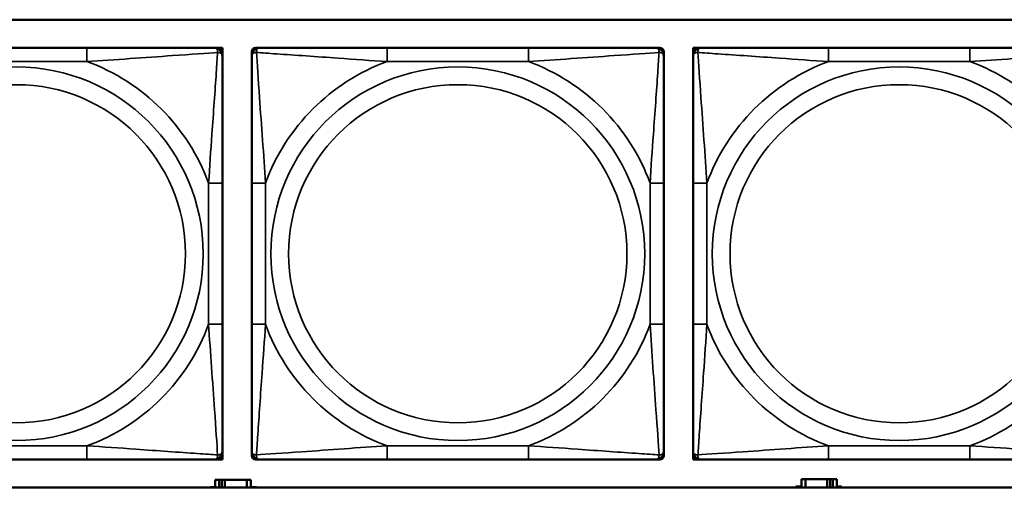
# Model space of a CAD drawing. Header units: inches. Extents: x 1.4 to 53.9, y 1.3 to 58.
# Tile 152 of 227: x 22.299 to 23.71, y 47.836 to 48.506. Entities that reach past the tile are written whole.
import ezdxf

# ---------------------------------------------------------------- set-up
doc = ezdxf.new("R2010")
doc.units = ezdxf.units.IN
doc.header["$MEASUREMENT"] = 0
doc.layers.add('Visible (ANSI)', color=7, linetype='Continuous', lineweight=50)
doc.layers.add('Visible Narrow (ANSI)', color=7, linetype='Continuous', lineweight=35)

msp = doc.modelspace()

# ---------------------------------------------------------------- linework, layer by layer
at = {"layer": 'Visible (ANSI)'}
for p, q in [((19.4287, 48.5064), (24.5271, 48.5064)), ((22.3955, 48.4661), (22.1932, 48.4661)), ((22.5778, 48.4661), (22.5837, 48.4661)), ((22.5837, 48.4661), (22.5896, 48.4661)), ((22.5896, 48.4661), (22.5896, 48.4602)), ((22.6375, 48.4661), (22.6434, 48.4661)), ((23.028, 48.4661), (22.8257, 48.4661)), ((23.2103, 48.4661), (23.2162, 48.4661)), ((23.2641, 48.4661), (23.27, 48.4661)), ((23.2641, 48.4602), (23.2641, 48.4661)), ((23.27, 48.4661), (23.2759, 48.4661)), ((23.6606, 48.4661), (23.4583, 48.4661)), ((22.5896, 48.4602), (22.5896, 48.4543)), ((22.6316, 48.4543), (22.6316, 48.4602)), ((23.2221, 48.4602), (23.2221, 48.4543)), ((23.2641, 48.4543), (23.2641, 48.4602)), ((22.5896, 48.0697), (22.5896, 48.272)), ((22.6316, 48.272), (22.6316, 48.0697)), ((23.2221, 48.0697), (23.2221, 48.272)), ((23.2641, 48.272), (23.2641, 48.0697)), ((22.5896, 47.8874), (22.5896, 47.8815)), ((22.6316, 47.8815), (22.6316, 47.8874)), ((23.2221, 47.8874), (23.2221, 47.8815)), ((23.2641, 47.8815), (23.2641, 47.8874)), ((22.1932, 47.8756), (22.3955, 47.8756)), ((22.5837, 47.8756), (22.5778, 47.8756)), ((22.5896, 47.8756), (22.5837, 47.8756)), ((22.5896, 47.8815), (22.5896, 47.8756)), ((22.6434, 47.8756), (22.6375, 47.8756)), ((22.8257, 47.8756), (23.028, 47.8756)), ((23.2162, 47.8756), (23.2103, 47.8756)), ((23.2641, 47.8756), (23.2641, 47.8815)), ((23.27, 47.8756), (23.2641, 47.8756)), ((23.2759, 47.8756), (23.27, 47.8756)), ((23.4583, 47.8756), (23.6606, 47.8756)), ((22.585, 47.8464), (22.5792, 47.8464)), ((22.5792, 47.8464), (22.5792, 47.8358)), ((22.585, 47.8464), (22.589, 47.8464)), ((22.585, 47.8358), (22.585, 47.8464)), ((22.589, 47.8358), (22.589, 47.8464)), ((22.589, 47.8464), (22.5931, 47.8464)), ((22.5931, 47.8464), (22.5931, 47.8358)), ((22.5931, 47.8464), (22.6244, 47.8464)), ((22.6244, 47.8464), (22.6244, 47.8358)), ((22.6302, 47.8464), (22.6244, 47.8464)), ((22.6302, 47.8358), (22.6302, 47.8464)), ((23.425, 47.8474), (23.4192, 47.8474)), ((23.4192, 47.8474), (23.4192, 47.8358)), ((23.425, 47.8474), (23.4563, 47.8474)), ((23.425, 47.8358), (23.425, 47.8474)), ((23.4563, 47.8358), (23.4563, 47.8474)), ((23.4563, 47.8474), (23.4604, 47.8474)), ((23.4604, 47.8474), (23.4604, 47.8358)), ((23.4604, 47.8474), (23.4644, 47.8474)), ((23.4702, 47.8474), (23.4644, 47.8474)), ((23.4644, 47.8474), (23.4644, 47.8358)), ((23.4702, 47.8358), (23.4702, 47.8474)), ((24.5271, 47.8358), (19.4287, 47.8358)), ((22.5727, 47.8358), (22.5727, 47.8359)), ((22.5727, 47.8359), (22.5792, 47.8359)), ((22.6302, 47.8359), (22.6383, 47.8359)), ((22.6383, 47.8359), (22.6383, 47.8358)), ((23.4111, 47.8358), (23.4111, 47.8369)), ((23.4111, 47.8369), (23.4192, 47.8369)), ((23.4702, 47.8369), (23.4767, 47.8369)), ((23.4767, 47.8369), (23.4767, 47.8358))]:
    msp.add_line(p, q, dxfattribs=at)
for centre, radius, start, end in [((22.5778, 48.4543), 0.0118, 0, 90), ((22.5837, 48.4602), 0.00591, 0, 90), ((22.6375, 48.4602), 0.00591, 90, 180), ((22.6434, 48.4543), 0.0118, 90, 180), ((23.2103, 48.4543), 0.0118, 0, 90), ((23.2162, 48.4602), 0.00591, 0, 90), ((23.27, 48.4602), 0.00591, 90, 180), ((23.2759, 48.4543), 0.0118, 90, 180), ((22.5778, 47.8874), 0.0118, 270, 0), ((22.6434, 47.8874), 0.0118, 180, 270), ((23.2103, 47.8874), 0.0118, 270, 0), ((23.2759, 47.8874), 0.0118, 180, 270), ((22.5837, 47.8815), 0.00591, 270, 0), ((22.6375, 47.8815), 0.00591, 180, 270), ((23.2162, 47.8815), 0.00591, 270, 0), ((23.27, 47.8815), 0.00591, 180, 270)]:
    msp.add_arc(centre, radius, start, end, dxfattribs=at)
for points, knots in [([(22.5778, 48.4661), (22.572, 48.4661), (22.5595, 48.4661), (22.5443, 48.4661), (22.5209, 48.4661), (22.4918, 48.4661), (22.4627, 48.4661), (22.4405, 48.4661), (22.4179, 48.4661), (22.3955, 48.4661)], [-0.7968224, -0.7968224, -0.7968224, -0.7968224, -0.6514613, -0.6514613, -0.6514613, -0.427691, -0.427691, -0.427691, -0.2569517, -0.2569517, -0.2569517, -0.2569517]), ([(22.8257, 48.4661), (22.802, 48.4661), (22.7781, 48.4661), (22.7547, 48.4661), (22.724, 48.4661), (22.6931, 48.4661), (22.6699, 48.4661), (22.6579, 48.4661), (22.6482, 48.4661), (22.6434, 48.4661)], [0.2569537, 0.2569537, 0.2569537, 0.2569537, 0.4371919, 0.4371919, 0.4371919, 0.6739428, 0.6739428, 0.6739428, 0.7963818, 0.7963818, 0.7963818, 0.7963818]), ([(23.2103, 48.4661), (23.2046, 48.4661), (23.1921, 48.4661), (23.1769, 48.4661), (23.1534, 48.4661), (23.1243, 48.4661), (23.0952, 48.4661), (23.0731, 48.4661), (23.0504, 48.4661), (23.028, 48.4661)], [-0.7968224, -0.7968224, -0.7968224, -0.7968224, -0.6514613, -0.6514613, -0.6514613, -0.427691, -0.427691, -0.427691, -0.2569517, -0.2569517, -0.2569517, -0.2569517]), ([(23.4583, 48.4661), (23.4346, 48.4661), (23.4106, 48.4661), (23.3872, 48.4661), (23.3566, 48.4661), (23.3257, 48.4661), (23.3024, 48.4661), (23.2904, 48.4661), (23.2808, 48.4661), (23.2759, 48.4661)], [0.2569537, 0.2569537, 0.2569537, 0.2569537, 0.4371919, 0.4371919, 0.4371919, 0.6739428, 0.6739428, 0.6739428, 0.7963818, 0.7963818, 0.7963818, 0.7963818]), ([(23.8429, 48.4661), (23.8371, 48.4661), (23.8246, 48.4661), (23.8094, 48.4661), (23.786, 48.4661), (23.7569, 48.4661), (23.7278, 48.4661), (23.7056, 48.4661), (23.683, 48.4661), (23.6606, 48.4661)], [-0.7968224, -0.7968224, -0.7968224, -0.7968224, -0.6514613, -0.6514613, -0.6514613, -0.427691, -0.427691, -0.427691, -0.2569517, -0.2569517, -0.2569517, -0.2569517]), ([(22.5896, 48.272), (22.5896, 48.2956), (22.5896, 48.3196), (22.5896, 48.343), (22.5896, 48.3737), (22.5896, 48.4046), (22.5896, 48.4278), (22.5896, 48.4398), (22.5896, 48.4494), (22.5896, 48.4543)], [0.2569537, 0.2569537, 0.2569537, 0.2569537, 0.4371919, 0.4371919, 0.4371919, 0.6739428, 0.6739428, 0.6739428, 0.7963818, 0.7963818, 0.7963818, 0.7963818]), ([(22.6316, 48.4543), (22.6316, 48.4486), (22.6316, 48.4361), (22.6316, 48.4209), (22.6316, 48.3974), (22.6316, 48.3683), (22.6316, 48.3392), (22.6316, 48.3171), (22.6316, 48.2944), (22.6316, 48.272)], [-0.7968224, -0.7968224, -0.7968224, -0.7968224, -0.6514613, -0.6514613, -0.6514613, -0.427691, -0.427691, -0.427691, -0.2569517, -0.2569517, -0.2569517, -0.2569517]), ([(23.2221, 48.272), (23.2221, 48.2956), (23.2221, 48.3196), (23.2221, 48.343), (23.2221, 48.3737), (23.2221, 48.4046), (23.2221, 48.4278), (23.2221, 48.4398), (23.2221, 48.4494), (23.2221, 48.4543)], [0.2569537, 0.2569537, 0.2569537, 0.2569537, 0.4371919, 0.4371919, 0.4371919, 0.6739428, 0.6739428, 0.6739428, 0.7963818, 0.7963818, 0.7963818, 0.7963818]), ([(23.2641, 48.4543), (23.2641, 48.4486), (23.2641, 48.4361), (23.2641, 48.4209), (23.2641, 48.3974), (23.2641, 48.3683), (23.2641, 48.3392), (23.2641, 48.3171), (23.2641, 48.2944), (23.2641, 48.272)], [-0.7968224, -0.7968224, -0.7968224, -0.7968224, -0.6514613, -0.6514613, -0.6514613, -0.427691, -0.427691, -0.427691, -0.2569517, -0.2569517, -0.2569517, -0.2569517]), ([(22.5896, 47.8874), (22.5896, 47.8931), (22.5896, 47.9056), (22.5896, 47.9208), (22.5896, 47.9442), (22.5896, 47.9734), (22.5896, 48.0024), (22.5896, 48.0246), (22.5896, 48.0473), (22.5896, 48.0697)], [-0.7968224, -0.7968224, -0.7968224, -0.7968224, -0.6514613, -0.6514613, -0.6514613, -0.427691, -0.427691, -0.427691, -0.2569517, -0.2569517, -0.2569517, -0.2569517]), ([(22.6316, 48.0697), (22.6316, 48.046), (22.6316, 48.022), (22.6316, 47.9987), (22.6316, 47.968), (22.6316, 47.9371), (22.6316, 47.9139), (22.6316, 47.9019), (22.6316, 47.8922), (22.6316, 47.8874)], [0.2569537, 0.2569537, 0.2569537, 0.2569537, 0.4371919, 0.4371919, 0.4371919, 0.6739428, 0.6739428, 0.6739428, 0.7963818, 0.7963818, 0.7963818, 0.7963818]), ([(23.2221, 47.8874), (23.2221, 47.8931), (23.2221, 47.9056), (23.2221, 47.9208), (23.2221, 47.9442), (23.2221, 47.9734), (23.2221, 48.0024), (23.2221, 48.0246), (23.2221, 48.0473), (23.2221, 48.0697)], [-0.7968224, -0.7968224, -0.7968224, -0.7968224, -0.6514613, -0.6514613, -0.6514613, -0.427691, -0.427691, -0.427691, -0.2569517, -0.2569517, -0.2569517, -0.2569517]), ([(23.2641, 48.0697), (23.2641, 48.046), (23.2641, 48.022), (23.2641, 47.9987), (23.2641, 47.968), (23.2641, 47.9371), (23.2641, 47.9139), (23.2641, 47.9019), (23.2641, 47.8922), (23.2641, 47.8874)], [0.2569537, 0.2569537, 0.2569537, 0.2569537, 0.4371919, 0.4371919, 0.4371919, 0.6739428, 0.6739428, 0.6739428, 0.7963818, 0.7963818, 0.7963818, 0.7963818]), ([(22.3955, 47.8756), (22.4191, 47.8756), (22.4431, 47.8756), (22.4665, 47.8756), (22.4971, 47.8756), (22.528, 47.8756), (22.5513, 47.8756), (22.5633, 47.8756), (22.5729, 47.8756), (22.5778, 47.8756)], [0.2569537, 0.2569537, 0.2569537, 0.2569537, 0.4371919, 0.4371919, 0.4371919, 0.6739428, 0.6739428, 0.6739428, 0.7963818, 0.7963818, 0.7963818, 0.7963818]), ([(22.6434, 47.8756), (22.6491, 47.8756), (22.6616, 47.8756), (22.6768, 47.8756), (22.7003, 47.8756), (22.7294, 47.8756), (22.7585, 47.8756), (22.7806, 47.8756), (22.8033, 47.8756), (22.8257, 47.8756)], [-0.7968224, -0.7968224, -0.7968224, -0.7968224, -0.6514613, -0.6514613, -0.6514613, -0.427691, -0.427691, -0.427691, -0.2569517, -0.2569517, -0.2569517, -0.2569517]), ([(23.028, 47.8756), (23.0517, 47.8756), (23.0756, 47.8756), (23.099, 47.8756), (23.1297, 47.8756), (23.1606, 47.8756), (23.1838, 47.8756), (23.1958, 47.8756), (23.2055, 47.8756), (23.2103, 47.8756)], [0.2569537, 0.2569537, 0.2569537, 0.2569537, 0.4371919, 0.4371919, 0.4371919, 0.6739428, 0.6739428, 0.6739428, 0.7963818, 0.7963818, 0.7963818, 0.7963818]), ([(23.2759, 47.8756), (23.2817, 47.8756), (23.2942, 47.8756), (23.3094, 47.8756), (23.3328, 47.8756), (23.3619, 47.8756), (23.391, 47.8756), (23.4132, 47.8756), (23.4358, 47.8756), (23.4583, 47.8756)], [-0.7968224, -0.7968224, -0.7968224, -0.7968224, -0.6514613, -0.6514613, -0.6514613, -0.427691, -0.427691, -0.427691, -0.2569517, -0.2569517, -0.2569517, -0.2569517]), ([(23.6606, 47.8756), (23.6842, 47.8756), (23.7082, 47.8756), (23.7316, 47.8756), (23.7622, 47.8756), (23.7931, 47.8756), (23.8164, 47.8756), (23.8284, 47.8756), (23.838, 47.8756), (23.8429, 47.8756)], [0.2569537, 0.2569537, 0.2569537, 0.2569537, 0.4371919, 0.4371919, 0.4371919, 0.6739428, 0.6739428, 0.6739428, 0.7963818, 0.7963818, 0.7963818, 0.7963818])]:
    msp.add_open_spline(points, degree=3, knots=knots, dxfattribs=at)
at = {"layer": 'Visible Narrow (ANSI)'}
for p, q in [((22.3955, 48.4661), (22.3955, 48.4464)), ((22.8257, 48.4661), (22.8257, 48.4464)), ((23.028, 48.4661), (23.028, 48.4464)), ((23.4583, 48.4661), (23.4583, 48.4464)), ((23.6606, 48.4661), (23.6606, 48.4464)), ((22.1932, 48.4464), (22.3955, 48.4464)), ((22.8257, 48.4464), (23.028, 48.4464)), ((23.4583, 48.4464), (23.6606, 48.4464)), ((22.5699, 48.272), (22.5699, 48.0697)), ((22.5896, 48.272), (22.5699, 48.272)), ((22.6316, 48.272), (22.6513, 48.272)), ((22.6513, 48.0697), (22.6513, 48.272)), ((23.2024, 48.272), (23.2024, 48.0697)), ((23.2221, 48.272), (23.2024, 48.272)), ((23.2641, 48.272), (23.2838, 48.272)), ((23.2838, 48.0697), (23.2838, 48.272)), ((22.5896, 48.0697), (22.5699, 48.0697)), ((22.6316, 48.0697), (22.6513, 48.0697)), ((23.2221, 48.0697), (23.2024, 48.0697)), ((23.2641, 48.0697), (23.2838, 48.0697)), ((22.3955, 47.8953), (22.1932, 47.8953)), ((22.3955, 47.8756), (22.3955, 47.8953)), ((23.028, 47.8953), (22.8257, 47.8953)), ((22.8257, 47.8756), (22.8257, 47.8953)), ((23.028, 47.8756), (23.028, 47.8953)), ((23.6606, 47.8953), (23.4583, 47.8953)), ((23.4583, 47.8756), (23.4583, 47.8953)), ((23.6606, 47.8756), (23.6606, 47.8953))]:
    msp.add_line(p, q, dxfattribs=at)
for centre, radius in [((22.2943, 48.1708), 0.2678), ((22.9269, 48.1708), 0.2678), ((23.5594, 48.1708), 0.2678), ((22.2943, 48.1708), 0.2424), ((22.9269, 48.1708), 0.2424), ((23.5594, 48.1708), 0.2424)]:
    msp.add_circle(centre, radius, dxfattribs=at)
for centre, start, end in [((22.2943, 48.1708), 20.1547, 69.8453), ((22.9269, 48.1708), 110.1547, 159.8453), ((22.9269, 48.1708), 20.1547, 69.8453), ((23.5594, 48.1708), 110.1547, 159.8453), ((23.5594, 48.1708), 20.1547, 69.8453), ((22.2943, 48.1708), 290.1547, 339.8453), ((22.9269, 48.1708), 200.1547, 249.8453), ((22.9269, 48.1708), 290.1547, 339.8453), ((23.5594, 48.1708), 200.1547, 249.8453), ((23.5594, 48.1708), 290.1547, 339.8453)]:
    msp.add_arc(centre, 0.2936, start, end, dxfattribs=at)
for points, knots in [([(22.5778, 48.4661), (22.5783, 48.4661), (22.5788, 48.4661), (22.5797, 48.4658), (22.5801, 48.4656), (22.5807, 48.4652), (22.5809, 48.4651), (22.5812, 48.4648), (22.5813, 48.4646), (22.5816, 48.4642), (22.5818, 48.4639), (22.5823, 48.463), (22.5825, 48.4623), (22.5827, 48.4609), (22.5827, 48.4601), (22.5827, 48.4593)], [-0.0532704, -0.0532704, -0.0532704, -0.0532704, -0.04377373, -0.04377373, -0.03521335, -0.03521335, -0.02986312, -0.02986312, -0.02651922, -0.02651922, -0.01983142, -0.01983142, -0.00913095, -0.00913095, 0.00023197, 0.00023197, 0.00023197, 0.00023197]), ([(22.6384, 48.4593), (22.6384, 48.4601), (22.6385, 48.4609), (22.6387, 48.4623), (22.6389, 48.463), (22.6393, 48.4639), (22.6395, 48.4642), (22.6399, 48.4646), (22.64, 48.4648), (22.6403, 48.4651), (22.6405, 48.4652), (22.6411, 48.4656), (22.6415, 48.4658), (22.6423, 48.4661), (22.6429, 48.4661), (22.6434, 48.4661)], [-0.00023197, -0.00023197, -0.00023197, -0.00023197, 0.00913095, 0.00913095, 0.01983142, 0.01983142, 0.02651922, 0.02651922, 0.02986312, 0.02986312, 0.03521335, 0.03521335, 0.04377373, 0.04377373, 0.0532704, 0.0532704, 0.0532704, 0.0532704]), ([(23.2103, 48.4661), (23.2108, 48.4661), (23.2114, 48.4661), (23.2122, 48.4658), (23.2126, 48.4656), (23.2132, 48.4652), (23.2134, 48.4651), (23.2137, 48.4648), (23.2138, 48.4646), (23.2142, 48.4642), (23.2144, 48.4639), (23.2148, 48.463), (23.215, 48.4623), (23.2152, 48.4609), (23.2153, 48.4601), (23.2153, 48.4593)], [-0.0532704, -0.0532704, -0.0532704, -0.0532704, -0.04377373, -0.04377373, -0.03521335, -0.03521335, -0.02986312, -0.02986312, -0.02651922, -0.02651922, -0.01983142, -0.01983142, -0.00913095, -0.00913095, 0.00023197, 0.00023197, 0.00023197, 0.00023197]), ([(23.271, 48.4593), (23.271, 48.4601), (23.271, 48.4609), (23.2712, 48.4623), (23.2714, 48.463), (23.2719, 48.4639), (23.2721, 48.4642), (23.2724, 48.4646), (23.2725, 48.4648), (23.2728, 48.4651), (23.273, 48.4652), (23.2736, 48.4656), (23.274, 48.4658), (23.2749, 48.4661), (23.2754, 48.4661), (23.2759, 48.4661)], [-0.00023197, -0.00023197, -0.00023197, -0.00023197, 0.00913095, 0.00913095, 0.01983142, 0.01983142, 0.02651922, 0.02651922, 0.02986312, 0.02986312, 0.03521335, 0.03521335, 0.04377373, 0.04377373, 0.0532704, 0.0532704, 0.0532704, 0.0532704]), ([(22.3955, 48.4464), (22.4359, 48.4488), (22.4783, 48.4521), (22.5439, 48.4567), (22.5684, 48.4583), (22.5827, 48.4593)], [0.2569517, 0.2569517, 0.2569517, 0.2569517, 0.5559983, 0.5559983, 0.7482818, 0.7482818, 0.7482818, 0.7482818]), ([(22.5827, 48.4593), (22.5822, 48.4516), (22.5816, 48.4416), (22.5791, 48.4046), (22.5768, 48.3728), (22.5729, 48.3186), (22.5713, 48.2954), (22.5699, 48.272)], [-0.7478145, -0.7478145, -0.7478145, -0.7478145, -0.6493253, -0.6493253, -0.427691, -0.427691, -0.2569537, -0.2569537, -0.2569537, -0.2569537]), ([(22.5827, 48.4593), (22.5836, 48.4593), (22.5843, 48.4592), (22.5858, 48.459), (22.5864, 48.4588), (22.5873, 48.4584), (22.5877, 48.4582), (22.5881, 48.4578), (22.5882, 48.4577), (22.5885, 48.4574), (22.5887, 48.4572), (22.5891, 48.4566), (22.5893, 48.4562), (22.5895, 48.4553), (22.5896, 48.4548), (22.5896, 48.4543)], [-0.00023197, -0.00023197, -0.00023197, -0.00023197, 0.00913095, 0.00913095, 0.01983142, 0.01983142, 0.02651922, 0.02651922, 0.02986312, 0.02986312, 0.03521335, 0.03521335, 0.04377373, 0.04377373, 0.0532704, 0.0532704, 0.0532704, 0.0532704]), ([(22.6316, 48.4543), (22.6316, 48.4548), (22.6316, 48.4553), (22.6319, 48.4562), (22.6321, 48.4566), (22.6325, 48.4572), (22.6326, 48.4574), (22.6329, 48.4577), (22.6331, 48.4578), (22.6335, 48.4582), (22.6338, 48.4584), (22.6347, 48.4588), (22.6354, 48.459), (22.6368, 48.4592), (22.6376, 48.4593), (22.6384, 48.4593)], [-0.0532704, -0.0532704, -0.0532704, -0.0532704, -0.04377373, -0.04377373, -0.03521335, -0.03521335, -0.02986312, -0.02986312, -0.02651922, -0.02651922, -0.01983142, -0.01983142, -0.00913095, -0.00913095, 0.00023197, 0.00023197, 0.00023197, 0.00023197]), ([(22.6384, 48.4593), (22.6461, 48.4588), (22.6561, 48.4581), (22.6931, 48.4556), (22.7248, 48.4534), (22.7791, 48.4495), (22.8023, 48.4478), (22.8257, 48.4464)], [-0.7478145, -0.7478145, -0.7478145, -0.7478145, -0.6493253, -0.6493253, -0.427691, -0.427691, -0.2569537, -0.2569537, -0.2569537, -0.2569537]), ([(22.6513, 48.272), (22.6489, 48.3125), (22.6456, 48.3548), (22.641, 48.4205), (22.6393, 48.4449), (22.6384, 48.4593)], [0.2569517, 0.2569517, 0.2569517, 0.2569517, 0.5559983, 0.5559983, 0.7482818, 0.7482818, 0.7482818, 0.7482818]), ([(23.028, 48.4464), (23.0685, 48.4488), (23.1108, 48.4521), (23.1765, 48.4567), (23.2009, 48.4583), (23.2153, 48.4593)], [0.2569517, 0.2569517, 0.2569517, 0.2569517, 0.5559983, 0.5559983, 0.7482818, 0.7482818, 0.7482818, 0.7482818]), ([(23.2153, 48.4593), (23.2148, 48.4516), (23.2141, 48.4416), (23.2117, 48.4046), (23.2094, 48.3728), (23.2055, 48.3186), (23.2038, 48.2954), (23.2024, 48.272)], [-0.7478145, -0.7478145, -0.7478145, -0.7478145, -0.6493253, -0.6493253, -0.427691, -0.427691, -0.2569537, -0.2569537, -0.2569537, -0.2569537]), ([(23.2153, 48.4593), (23.2161, 48.4593), (23.2169, 48.4592), (23.2183, 48.459), (23.219, 48.4588), (23.2199, 48.4584), (23.2202, 48.4582), (23.2206, 48.4578), (23.2208, 48.4577), (23.2211, 48.4574), (23.2212, 48.4572), (23.2216, 48.4566), (23.2218, 48.4562), (23.2221, 48.4553), (23.2221, 48.4548), (23.2221, 48.4543)], [-0.00023197, -0.00023197, -0.00023197, -0.00023197, 0.00913095, 0.00913095, 0.01983142, 0.01983142, 0.02651922, 0.02651922, 0.02986312, 0.02986312, 0.03521335, 0.03521335, 0.04377373, 0.04377373, 0.0532704, 0.0532704, 0.0532704, 0.0532704]), ([(23.2641, 48.4543), (23.2641, 48.4548), (23.2642, 48.4553), (23.2644, 48.4562), (23.2646, 48.4566), (23.265, 48.4572), (23.2652, 48.4574), (23.2655, 48.4577), (23.2656, 48.4578), (23.266, 48.4582), (23.2664, 48.4584), (23.2673, 48.4588), (23.2679, 48.459), (23.2694, 48.4592), (23.2701, 48.4593), (23.271, 48.4593)], [-0.0532704, -0.0532704, -0.0532704, -0.0532704, -0.04377373, -0.04377373, -0.03521335, -0.03521335, -0.02986312, -0.02986312, -0.02651922, -0.02651922, -0.01983142, -0.01983142, -0.00913095, -0.00913095, 0.00023197, 0.00023197, 0.00023197, 0.00023197]), ([(23.271, 48.4593), (23.2786, 48.4588), (23.2886, 48.4581), (23.3257, 48.4556), (23.3574, 48.4534), (23.4117, 48.4495), (23.4349, 48.4478), (23.4583, 48.4464)], [-0.7478145, -0.7478145, -0.7478145, -0.7478145, -0.6493253, -0.6493253, -0.427691, -0.427691, -0.2569537, -0.2569537, -0.2569537, -0.2569537]), ([(23.2838, 48.272), (23.2814, 48.3125), (23.2781, 48.3548), (23.2735, 48.4205), (23.2719, 48.4449), (23.271, 48.4593)], [0.2569517, 0.2569517, 0.2569517, 0.2569517, 0.5559983, 0.5559983, 0.7482818, 0.7482818, 0.7482818, 0.7482818]), ([(23.6606, 48.4464), (23.701, 48.4488), (23.7434, 48.4521), (23.809, 48.4567), (23.8335, 48.4583), (23.8478, 48.4593)], [0.2569517, 0.2569517, 0.2569517, 0.2569517, 0.5559983, 0.5559983, 0.7482818, 0.7482818, 0.7482818, 0.7482818]), ([(22.5699, 48.0697), (22.5723, 48.0292), (22.5756, 47.9868), (22.5802, 47.9212), (22.5818, 47.8968), (22.5827, 47.8824)], [0.2569517, 0.2569517, 0.2569517, 0.2569517, 0.5559983, 0.5559983, 0.7482818, 0.7482818, 0.7482818, 0.7482818]), ([(22.6384, 47.8824), (22.6389, 47.8901), (22.6396, 47.9001), (22.642, 47.9371), (22.6443, 47.9688), (22.6482, 48.0231), (22.6499, 48.0463), (22.6513, 48.0697)], [-0.7478145, -0.7478145, -0.7478145, -0.7478145, -0.6493253, -0.6493253, -0.427691, -0.427691, -0.2569537, -0.2569537, -0.2569537, -0.2569537]), ([(23.2024, 48.0697), (23.2048, 48.0292), (23.2081, 47.9868), (23.2127, 47.9212), (23.2144, 47.8968), (23.2153, 47.8824)], [0.2569517, 0.2569517, 0.2569517, 0.2569517, 0.5559983, 0.5559983, 0.7482818, 0.7482818, 0.7482818, 0.7482818]), ([(23.271, 47.8824), (23.2715, 47.8901), (23.2721, 47.9001), (23.2746, 47.9371), (23.2769, 47.9688), (23.2808, 48.0231), (23.2824, 48.0463), (23.2838, 48.0697)], [-0.7478145, -0.7478145, -0.7478145, -0.7478145, -0.6493253, -0.6493253, -0.427691, -0.427691, -0.2569537, -0.2569537, -0.2569537, -0.2569537]), ([(22.5827, 47.8824), (22.5751, 47.8829), (22.5651, 47.8836), (22.528, 47.886), (22.4963, 47.8883), (22.4421, 47.8922), (22.4188, 47.8938), (22.3955, 47.8953)], [-0.7478145, -0.7478145, -0.7478145, -0.7478145, -0.6493253, -0.6493253, -0.427691, -0.427691, -0.2569537, -0.2569537, -0.2569537, -0.2569537]), ([(22.5896, 47.8874), (22.5896, 47.8868), (22.5895, 47.8863), (22.5893, 47.8855), (22.5891, 47.8851), (22.5887, 47.8845), (22.5885, 47.8843), (22.5882, 47.884), (22.5881, 47.8838), (22.5877, 47.8835), (22.5873, 47.8833), (22.5864, 47.8829), (22.5858, 47.8827), (22.5843, 47.8824), (22.5836, 47.8824), (22.5827, 47.8824)], [-0.0532704, -0.0532704, -0.0532704, -0.0532704, -0.04377373, -0.04377373, -0.03521335, -0.03521335, -0.02986312, -0.02986312, -0.02651922, -0.02651922, -0.01983142, -0.01983142, -0.00913095, -0.00913095, 0.00023197, 0.00023197, 0.00023197, 0.00023197]), ([(22.6384, 47.8824), (22.6376, 47.8824), (22.6368, 47.8824), (22.6354, 47.8827), (22.6347, 47.8829), (22.6338, 47.8833), (22.6335, 47.8835), (22.6331, 47.8838), (22.6329, 47.884), (22.6326, 47.8843), (22.6325, 47.8845), (22.6321, 47.8851), (22.6319, 47.8855), (22.6316, 47.8863), (22.6316, 47.8868), (22.6316, 47.8874)], [-0.00023197, -0.00023197, -0.00023197, -0.00023197, 0.00913095, 0.00913095, 0.01983142, 0.01983142, 0.02651922, 0.02651922, 0.02986312, 0.02986312, 0.03521335, 0.03521335, 0.04377373, 0.04377373, 0.0532704, 0.0532704, 0.0532704, 0.0532704]), ([(22.8257, 47.8953), (22.7852, 47.8929), (22.7429, 47.8896), (22.6772, 47.8849), (22.6528, 47.8833), (22.6384, 47.8824)], [0.2569517, 0.2569517, 0.2569517, 0.2569517, 0.5559983, 0.5559983, 0.7482818, 0.7482818, 0.7482818, 0.7482818]), ([(23.2153, 47.8824), (23.2076, 47.8829), (23.1976, 47.8836), (23.1606, 47.886), (23.1289, 47.8883), (23.0746, 47.8922), (23.0514, 47.8938), (23.028, 47.8953)], [-0.7478145, -0.7478145, -0.7478145, -0.7478145, -0.6493253, -0.6493253, -0.427691, -0.427691, -0.2569537, -0.2569537, -0.2569537, -0.2569537]), ([(23.2221, 47.8874), (23.2221, 47.8868), (23.2221, 47.8863), (23.2218, 47.8855), (23.2216, 47.8851), (23.2212, 47.8845), (23.2211, 47.8843), (23.2208, 47.884), (23.2206, 47.8838), (23.2202, 47.8835), (23.2199, 47.8833), (23.219, 47.8829), (23.2183, 47.8827), (23.2169, 47.8824), (23.2161, 47.8824), (23.2153, 47.8824)], [-0.0532704, -0.0532704, -0.0532704, -0.0532704, -0.04377373, -0.04377373, -0.03521335, -0.03521335, -0.02986312, -0.02986312, -0.02651922, -0.02651922, -0.01983142, -0.01983142, -0.00913095, -0.00913095, 0.00023197, 0.00023197, 0.00023197, 0.00023197]), ([(23.271, 47.8824), (23.2701, 47.8824), (23.2694, 47.8824), (23.2679, 47.8827), (23.2673, 47.8829), (23.2664, 47.8833), (23.266, 47.8835), (23.2656, 47.8838), (23.2655, 47.884), (23.2652, 47.8843), (23.265, 47.8845), (23.2646, 47.8851), (23.2644, 47.8855), (23.2642, 47.8863), (23.2641, 47.8868), (23.2641, 47.8874)], [-0.00023197, -0.00023197, -0.00023197, -0.00023197, 0.00913095, 0.00913095, 0.01983142, 0.01983142, 0.02651922, 0.02651922, 0.02986312, 0.02986312, 0.03521335, 0.03521335, 0.04377373, 0.04377373, 0.0532704, 0.0532704, 0.0532704, 0.0532704]), ([(23.4583, 47.8953), (23.4178, 47.8929), (23.3754, 47.8896), (23.3098, 47.8849), (23.2853, 47.8833), (23.271, 47.8824)], [0.2569517, 0.2569517, 0.2569517, 0.2569517, 0.5559983, 0.5559983, 0.7482818, 0.7482818, 0.7482818, 0.7482818]), ([(23.8478, 47.8824), (23.8402, 47.8829), (23.8302, 47.8836), (23.7931, 47.886), (23.7614, 47.8883), (23.7072, 47.8922), (23.6839, 47.8938), (23.6606, 47.8953)], [-0.7478145, -0.7478145, -0.7478145, -0.7478145, -0.6493253, -0.6493253, -0.427691, -0.427691, -0.2569537, -0.2569537, -0.2569537, -0.2569537]), ([(22.5827, 47.8824), (22.5827, 47.8816), (22.5827, 47.8808), (22.5825, 47.8794), (22.5823, 47.8787), (22.5818, 47.8778), (22.5816, 47.8775), (22.5813, 47.8771), (22.5812, 47.8769), (22.5809, 47.8766), (22.5807, 47.8764), (22.5801, 47.8761), (22.5797, 47.8759), (22.5788, 47.8756), (22.5783, 47.8756), (22.5778, 47.8756)], [-0.00023197, -0.00023197, -0.00023197, -0.00023197, 0.00913095, 0.00913095, 0.01983142, 0.01983142, 0.02651922, 0.02651922, 0.02986312, 0.02986312, 0.03521335, 0.03521335, 0.04377373, 0.04377373, 0.0532704, 0.0532704, 0.0532704, 0.0532704]), ([(22.6434, 47.8756), (22.6429, 47.8756), (22.6423, 47.8756), (22.6415, 47.8759), (22.6411, 47.8761), (22.6405, 47.8764), (22.6403, 47.8766), (22.64, 47.8769), (22.6399, 47.8771), (22.6395, 47.8775), (22.6393, 47.8778), (22.6389, 47.8787), (22.6387, 47.8794), (22.6385, 47.8808), (22.6384, 47.8816), (22.6384, 47.8824)], [-0.0532704, -0.0532704, -0.0532704, -0.0532704, -0.04377373, -0.04377373, -0.03521335, -0.03521335, -0.02986312, -0.02986312, -0.02651922, -0.02651922, -0.01983142, -0.01983142, -0.00913095, -0.00913095, 0.00023197, 0.00023197, 0.00023197, 0.00023197]), ([(23.2153, 47.8824), (23.2153, 47.8816), (23.2152, 47.8808), (23.215, 47.8794), (23.2148, 47.8787), (23.2144, 47.8778), (23.2142, 47.8775), (23.2138, 47.8771), (23.2137, 47.8769), (23.2134, 47.8766), (23.2132, 47.8764), (23.2126, 47.8761), (23.2122, 47.8759), (23.2114, 47.8756), (23.2108, 47.8756), (23.2103, 47.8756)], [-0.00023197, -0.00023197, -0.00023197, -0.00023197, 0.00913095, 0.00913095, 0.01983142, 0.01983142, 0.02651922, 0.02651922, 0.02986312, 0.02986312, 0.03521335, 0.03521335, 0.04377373, 0.04377373, 0.0532704, 0.0532704, 0.0532704, 0.0532704]), ([(23.2759, 47.8756), (23.2754, 47.8756), (23.2749, 47.8756), (23.274, 47.8759), (23.2736, 47.8761), (23.273, 47.8764), (23.2728, 47.8766), (23.2725, 47.8769), (23.2724, 47.8771), (23.2721, 47.8775), (23.2719, 47.8778), (23.2714, 47.8787), (23.2712, 47.8794), (23.271, 47.8808), (23.271, 47.8816), (23.271, 47.8824)], [-0.0532704, -0.0532704, -0.0532704, -0.0532704, -0.04377373, -0.04377373, -0.03521335, -0.03521335, -0.02986312, -0.02986312, -0.02651922, -0.02651922, -0.01983142, -0.01983142, -0.00913095, -0.00913095, 0.00023197, 0.00023197, 0.00023197, 0.00023197])]:
    msp.add_open_spline(points, degree=3, knots=knots, dxfattribs=at)

doc.saveas('drawing.dxf')
